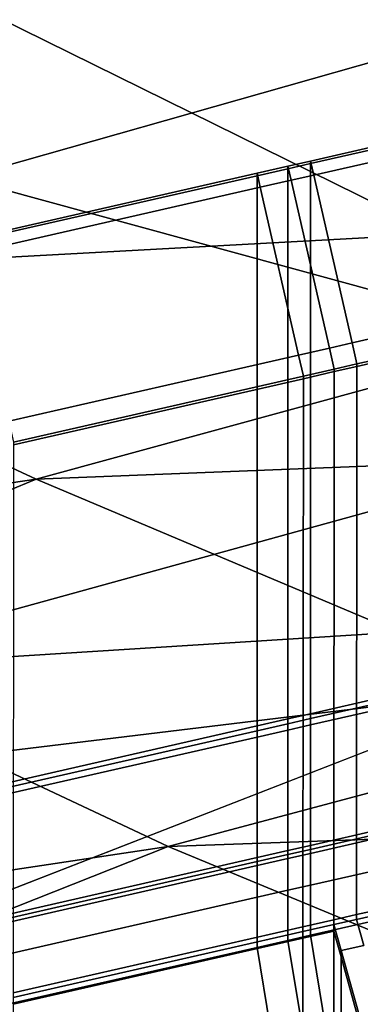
# Model space of a CAD drawing. Extents: x 0 to 1.55, y -0.75 to 0.
# Tile 25 of 77: x 0.3323 to 0.3485, y -0.1371 to -0.0902. Entities that reach past the tile are written whole.
import ezdxf

# ---------------------------------------------------------------- set-up
doc = ezdxf.new("R2010")
doc.units = 0
for name, color, linetype in [('L0_GESTELL_0', 7, 'CONTINUOUS'), ('L1_BECKEN_AUSSEN_0', 7, 'CONTINUOUS'), ('L2_BECKEN_INNEN_0', 7, 'CONTINUOUS')]:
    doc.layers.add(name, color=color, linetype=linetype)

msp = doc.modelspace()

# ---------------------------------------------------------------- linework, layer by layer
at = {"layer": 'L0_GESTELL_0', "color": 8}
for points, invisible_edges in [([(0.346316, -0.097612, 0.319205), (0.354201, -0.095113, 0.31911), (0.346164, -0.096944, 0.31911), (0.346316, -0.097612, 0.319205)], 9), ([(0.354201, -0.095237, 0.318247), (0.346164, -0.096944, 0.31911), (0.354201, -0.095113, 0.31911), (0.354201, -0.095237, 0.318247)], 9), ([(0.354201, -0.095113, 0.31911), (0.346316, -0.097612, 0.319205), (0.354354, -0.095781, 0.319205), (0.354201, -0.095113, 0.31911)], 9), ([(0.346164, -0.096944, 0.31911), (0.354201, -0.095237, 0.318247), (0.346164, -0.097068, 0.318247), (0.346164, -0.096944, 0.31911)], 9), ([(0.354201, -0.121416, 0.134867), (0.346164, -0.097068, 0.318247), (0.354201, -0.095237, 0.318247), (0.354201, -0.121416, 0.134867)], 9), ([(0.348141, -0.1056, 0.320342), (0.354354, -0.095781, 0.319205), (0.346316, -0.097612, 0.319205), (0.348141, -0.1056, 0.320342)], 9), ([(0.354354, -0.095781, 0.319205), (0.348141, -0.1056, 0.320342), (0.356179, -0.103769, 0.320342), (0.354354, -0.095781, 0.319205)], 9), ([(0.34524, -0.097857, 0.319205), (0.346164, -0.096944, 0.31911), (0.345087, -0.097189, 0.31911), (0.34524, -0.097857, 0.319205)], 9), ([(0.346164, -0.097068, 0.318247), (0.345087, -0.097189, 0.31911), (0.346164, -0.096944, 0.31911), (0.346164, -0.097068, 0.318247)], 9), ([(0.346164, -0.096944, 0.31911), (0.34524, -0.097857, 0.319205), (0.346316, -0.097612, 0.319205), (0.346164, -0.096944, 0.31911)], 9), ([(0.343773, -0.098191, 0.319205), (0.345087, -0.097189, 0.31911), (0.34362, -0.097524, 0.31911), (0.343773, -0.098191, 0.319205)], 9), ([(0.345087, -0.097313, 0.318247), (0.34362, -0.097524, 0.31911), (0.345087, -0.097189, 0.31911), (0.345087, -0.097313, 0.318247)], 9), ([(0.34362, -0.097524, 0.31911), (0.345087, -0.097313, 0.318247), (0.34362, -0.097647, 0.318247), (0.34362, -0.097524, 0.31911)], 9), ([(0.345087, -0.123493, 0.134867), (0.34362, -0.097647, 0.318247), (0.345087, -0.097313, 0.318247), (0.345087, -0.123493, 0.134867)], 9), ([(0.345087, -0.097189, 0.31911), (0.343773, -0.098191, 0.319205), (0.34524, -0.097857, 0.319205), (0.345087, -0.097189, 0.31911)], 9), ([(0.345087, -0.097189, 0.31911), (0.346164, -0.097068, 0.318247), (0.345087, -0.097313, 0.318247), (0.345087, -0.097189, 0.31911)], 9), ([(0.346164, -0.123247, 0.134867), (0.345087, -0.097313, 0.318247), (0.346164, -0.097068, 0.318247), (0.346164, -0.123247, 0.134867)], 9), ([(0.345087, -0.097313, 0.318247), (0.346164, -0.123247, 0.134867), (0.345087, -0.123493, 0.134867), (0.345087, -0.097313, 0.318247)], 9), ([(0.346164, -0.097068, 0.318247), (0.354201, -0.121416, 0.134867), (0.346164, -0.123247, 0.134867), (0.346164, -0.097068, 0.318247)], 9), ([(0.34362, -0.097647, 0.318247), (0.329828, -0.100666, 0.31911), (0.34362, -0.097524, 0.31911), (0.34362, -0.097647, 0.318247)], 9), ([(0.329981, -0.101333, 0.319205), (0.34362, -0.097524, 0.31911), (0.329828, -0.100666, 0.31911), (0.329981, -0.101333, 0.319205)], 9), ([(0.34362, -0.123827, 0.134867), (0.329828, -0.100789, 0.318247), (0.34362, -0.097647, 0.318247), (0.34362, -0.123827, 0.134867)], 9), ([(0.329828, -0.100666, 0.31911), (0.34362, -0.097647, 0.318247), (0.329828, -0.100789, 0.318247), (0.329828, -0.100666, 0.31911)], 9), ([(0.34362, -0.097524, 0.31911), (0.329981, -0.101333, 0.319205), (0.343773, -0.098191, 0.319205), (0.34362, -0.097524, 0.31911)], 9), ([(0.34362, -0.097647, 0.318247), (0.345087, -0.123493, 0.134867), (0.34362, -0.123827, 0.134867), (0.34362, -0.097647, 0.318247)], 9), ([(0.345597, -0.106179, 0.320342), (0.34524, -0.097857, 0.319205), (0.343773, -0.098191, 0.319205), (0.345597, -0.106179, 0.320342)], 9), ([(0.347064, -0.105845, 0.320342), (0.346316, -0.097612, 0.319205), (0.34524, -0.097857, 0.319205), (0.347064, -0.105845, 0.320342)], 9), ([(0.34524, -0.097857, 0.319205), (0.345597, -0.106179, 0.320342), (0.347064, -0.105845, 0.320342), (0.34524, -0.097857, 0.319205)], 9), ([(0.346316, -0.097612, 0.319205), (0.347064, -0.105845, 0.320342), (0.348141, -0.1056, 0.320342), (0.346316, -0.097612, 0.319205)], 9), ([(0.331805, -0.109321, 0.320342), (0.343773, -0.098191, 0.319205), (0.329981, -0.101333, 0.319205), (0.331805, -0.109321, 0.320342)], 9), ([(0.343773, -0.098191, 0.319205), (0.331805, -0.109321, 0.320342), (0.345597, -0.106179, 0.320342), (0.343773, -0.098191, 0.319205)], 9), ([(0.329828, -0.100789, 0.318247), (0.34362, -0.123827, 0.134867), (0.329828, -0.126969, 0.134867), (0.329828, -0.100789, 0.318247)], 9), ([(0.34837, -0.106601, 0.320485), (0.356179, -0.103769, 0.320342), (0.348141, -0.1056, 0.320342), (0.34837, -0.106601, 0.320485)], 9), ([(0.356179, -0.103769, 0.320342), (0.34837, -0.106601, 0.320485), (0.356407, -0.10477, 0.320485), (0.356179, -0.103769, 0.320342)], 9), ([(0.356407, -0.104893, 0.319624), (0.348348, -0.132811, 0.136778), (0.356386, -0.13098, 0.136775), (0.356407, -0.104893, 0.319624)], 9), ([(0.348348, -0.132811, 0.136778), (0.356407, -0.104893, 0.319624), (0.34837, -0.106724, 0.319624), (0.348348, -0.132811, 0.136778)], 9), ([(0.356407, -0.10477, 0.320485), (0.34837, -0.106724, 0.319624), (0.356407, -0.104893, 0.319624), (0.356407, -0.10477, 0.320485)], 9), ([(0.34837, -0.106724, 0.319624), (0.356407, -0.10477, 0.320485), (0.34837, -0.106601, 0.320485), (0.34837, -0.106724, 0.319624)], 9), ([(0.345826, -0.10718, 0.320485), (0.347064, -0.105845, 0.320342), (0.345597, -0.106179, 0.320342), (0.345826, -0.10718, 0.320485)], 9), ([(0.347064, -0.105845, 0.320342), (0.345826, -0.10718, 0.320485), (0.347293, -0.106846, 0.320485), (0.347064, -0.105845, 0.320342)], 9), ([(0.347293, -0.106846, 0.320485), (0.348141, -0.1056, 0.320342), (0.347064, -0.105845, 0.320342), (0.347293, -0.106846, 0.320485)], 9), ([(0.348141, -0.1056, 0.320342), (0.347293, -0.106846, 0.320485), (0.34837, -0.106601, 0.320485), (0.348141, -0.1056, 0.320342)], 9), ([(0.332034, -0.110322, 0.320485), (0.345597, -0.106179, 0.320342), (0.331805, -0.109321, 0.320342), (0.332034, -0.110322, 0.320485)], 9), ([(0.345597, -0.106179, 0.320342), (0.332034, -0.110322, 0.320485), (0.345826, -0.10718, 0.320485), (0.345597, -0.106179, 0.320342)], 9), ([(0.34837, -0.106724, 0.319624), (0.347272, -0.133056, 0.136778), (0.348348, -0.132811, 0.136778), (0.34837, -0.106724, 0.319624)], 9), ([(0.347272, -0.133056, 0.136778), (0.34837, -0.106724, 0.319624), (0.347293, -0.106969, 0.319624), (0.347272, -0.133056, 0.136778)], 9), ([(0.347293, -0.106846, 0.320485), (0.34837, -0.106724, 0.319624), (0.34837, -0.106601, 0.320485), (0.347293, -0.106846, 0.320485)], 9), ([(0.34837, -0.106724, 0.319624), (0.347293, -0.106846, 0.320485), (0.347293, -0.106969, 0.319624), (0.34837, -0.106724, 0.319624)], 9), ([(0.345826, -0.107303, 0.319624), (0.332012, -0.136531, 0.136784), (0.345804, -0.13339, 0.136779), (0.345826, -0.107303, 0.319624)], 9), ([(0.332012, -0.136531, 0.136784), (0.345826, -0.107303, 0.319624), (0.332034, -0.110445, 0.319624), (0.332012, -0.136531, 0.136784)], 9), ([(0.345826, -0.10718, 0.320485), (0.332034, -0.110445, 0.319624), (0.345826, -0.107303, 0.319624), (0.345826, -0.10718, 0.320485)], 9), ([(0.332034, -0.110445, 0.319624), (0.345826, -0.10718, 0.320485), (0.332034, -0.110322, 0.320485), (0.332034, -0.110445, 0.319624)], 9), ([(0.347293, -0.106969, 0.319624), (0.345804, -0.13339, 0.136779), (0.347272, -0.133056, 0.136778), (0.347293, -0.106969, 0.319624)], 9), ([(0.345804, -0.13339, 0.136779), (0.347293, -0.106969, 0.319624), (0.345826, -0.107303, 0.319624), (0.345804, -0.13339, 0.136779)], 9), ([(0.347293, -0.106846, 0.320485), (0.345826, -0.107303, 0.319624), (0.347293, -0.106969, 0.319624), (0.347293, -0.106846, 0.320485)], 9), ([(0.345826, -0.107303, 0.319624), (0.347293, -0.106846, 0.320485), (0.345826, -0.10718, 0.320485), (0.345826, -0.107303, 0.319624)], 9), ([(0.354201, -0.121646, 0.133262), (0.346164, -0.123247, 0.134867), (0.354201, -0.121416, 0.134867), (0.354201, -0.121646, 0.133262)], 9), ([(0.354201, -0.121953, 0.131111), (0.346164, -0.123477, 0.133262), (0.354201, -0.121646, 0.133262), (0.354201, -0.121953, 0.131111)], 9), ([(0.346164, -0.123247, 0.134867), (0.354201, -0.121646, 0.133262), (0.346164, -0.123477, 0.133262), (0.346164, -0.123247, 0.134867)], 9), ([(0.346164, -0.123477, 0.133262), (0.354201, -0.121953, 0.131111), (0.346164, -0.123784, 0.131111), (0.346164, -0.123477, 0.133262)], 9), ([(0.354201, -0.127684, 0.090969), (0.346164, -0.123784, 0.131111), (0.354201, -0.121953, 0.131111), (0.354201, -0.127684, 0.090969)], 9), ([(0.345087, -0.123722, 0.133262), (0.34362, -0.123827, 0.134867), (0.345087, -0.123493, 0.134867), (0.345087, -0.123722, 0.133262)], 9), ([(0.346164, -0.123477, 0.133262), (0.345087, -0.123493, 0.134867), (0.346164, -0.123247, 0.134867), (0.346164, -0.123477, 0.133262)], 9), ([(0.346164, -0.123784, 0.131111), (0.345087, -0.123722, 0.133262), (0.346164, -0.123477, 0.133262), (0.346164, -0.123784, 0.131111)], 9), ([(0.345087, -0.123493, 0.134867), (0.346164, -0.123477, 0.133262), (0.345087, -0.123722, 0.133262), (0.345087, -0.123493, 0.134867)], 9), ([(0.34362, -0.124056, 0.133262), (0.329828, -0.126969, 0.134867), (0.34362, -0.123827, 0.134867), (0.34362, -0.124056, 0.133262)], 9), ([(0.34362, -0.124363, 0.131111), (0.329828, -0.127198, 0.133262), (0.34362, -0.124056, 0.133262), (0.34362, -0.124363, 0.131111)], 9), ([(0.329828, -0.126969, 0.134867), (0.34362, -0.124056, 0.133262), (0.329828, -0.127198, 0.133262), (0.329828, -0.126969, 0.134867)], 9), ([(0.34362, -0.123827, 0.134867), (0.345087, -0.123722, 0.133262), (0.34362, -0.124056, 0.133262), (0.34362, -0.123827, 0.134867)], 9), ([(0.345087, -0.124029, 0.131111), (0.34362, -0.124056, 0.133262), (0.345087, -0.123722, 0.133262), (0.345087, -0.124029, 0.131111)], 9), ([(0.345087, -0.12976, 0.090969), (0.34362, -0.124363, 0.131111), (0.345087, -0.124029, 0.131111), (0.345087, -0.12976, 0.090969)], 9), ([(0.34362, -0.124056, 0.133262), (0.345087, -0.124029, 0.131111), (0.34362, -0.124363, 0.131111), (0.34362, -0.124056, 0.133262)], 9), ([(0.345087, -0.123722, 0.133262), (0.346164, -0.123784, 0.131111), (0.345087, -0.124029, 0.131111), (0.345087, -0.123722, 0.133262)], 9), ([(0.346164, -0.129515, 0.090969), (0.345087, -0.124029, 0.131111), (0.346164, -0.123784, 0.131111), (0.346164, -0.129515, 0.090969)], 9), ([(0.345087, -0.124029, 0.131111), (0.346164, -0.129515, 0.090969), (0.345087, -0.12976, 0.090969), (0.345087, -0.124029, 0.131111)], 9), ([(0.346164, -0.123784, 0.131111), (0.354201, -0.127684, 0.090969), (0.346164, -0.129515, 0.090969), (0.346164, -0.123784, 0.131111)], 9), ([(0.329828, -0.127198, 0.133262), (0.34362, -0.124363, 0.131111), (0.329828, -0.127505, 0.131111), (0.329828, -0.127198, 0.133262)], 9), ([(0.34362, -0.130094, 0.090969), (0.329828, -0.127505, 0.131111), (0.34362, -0.124363, 0.131111), (0.34362, -0.130094, 0.090969)], 9), ([(0.34362, -0.124363, 0.131111), (0.345087, -0.12976, 0.090969), (0.34362, -0.130094, 0.090969), (0.34362, -0.124363, 0.131111)], 9), ([(0.329828, -0.127505, 0.131111), (0.34362, -0.130094, 0.090969), (0.329828, -0.133236, 0.090969), (0.329828, -0.127505, 0.131111)], 9), ([(0.354201, -0.127872, 0.089647), (0.346164, -0.129515, 0.090969), (0.354201, -0.127684, 0.090969), (0.354201, -0.127872, 0.089647)], 9), ([(0.354201, -0.128063, 0.088307), (0.346164, -0.129703, 0.089647), (0.354201, -0.127872, 0.089647), (0.354201, -0.128063, 0.088307)], 9), ([(0.346164, -0.129515, 0.090969), (0.354201, -0.127872, 0.089647), (0.346164, -0.129703, 0.089647), (0.346164, -0.129515, 0.090969)], 9), ([(0.346164, -0.129703, 0.089647), (0.354201, -0.128063, 0.088307), (0.346164, -0.129894, 0.088307), (0.346164, -0.129703, 0.089647)], 9), ([(0.354201, -0.129575, 0.077722), (0.346164, -0.129894, 0.088307), (0.354201, -0.128063, 0.088307), (0.354201, -0.129575, 0.077722)], 9), ([(0.345087, -0.129948, 0.089647), (0.34362, -0.130094, 0.090969), (0.345087, -0.12976, 0.090969), (0.345087, -0.129948, 0.089647)], 9), ([(0.346164, -0.129703, 0.089647), (0.345087, -0.12976, 0.090969), (0.346164, -0.129515, 0.090969), (0.346164, -0.129703, 0.089647)], 9), ([(0.346164, -0.129894, 0.088307), (0.345087, -0.129948, 0.089647), (0.346164, -0.129703, 0.089647), (0.346164, -0.129894, 0.088307)], 9), ([(0.345087, -0.12976, 0.090969), (0.346164, -0.129703, 0.089647), (0.345087, -0.129948, 0.089647), (0.345087, -0.12976, 0.090969)], 9), ([(0.354201, -0.13196, 0.061014), (0.346164, -0.131406, 0.077722), (0.354201, -0.129575, 0.077722), (0.354201, -0.13196, 0.061014)], 9), ([(0.346164, -0.129894, 0.088307), (0.354201, -0.129575, 0.077722), (0.346164, -0.131406, 0.077722), (0.346164, -0.129894, 0.088307)], 9), ([(0.34362, -0.130283, 0.089647), (0.329828, -0.133236, 0.090969), (0.34362, -0.130094, 0.090969), (0.34362, -0.130283, 0.089647)], 9), ([(0.34362, -0.130094, 0.090969), (0.345087, -0.129948, 0.089647), (0.34362, -0.130283, 0.089647), (0.34362, -0.130094, 0.090969)], 9), ([(0.345087, -0.13014, 0.088307), (0.34362, -0.130283, 0.089647), (0.345087, -0.129948, 0.089647), (0.345087, -0.13014, 0.088307)], 9), ([(0.345087, -0.131651, 0.077722), (0.34362, -0.130474, 0.088307), (0.345087, -0.13014, 0.088307), (0.345087, -0.131651, 0.077722)], 9), ([(0.34362, -0.130283, 0.089647), (0.345087, -0.13014, 0.088307), (0.34362, -0.130474, 0.088307), (0.34362, -0.130283, 0.089647)], 9), ([(0.345087, -0.129948, 0.089647), (0.346164, -0.129894, 0.088307), (0.345087, -0.13014, 0.088307), (0.345087, -0.129948, 0.089647)], 9), ([(0.346164, -0.131406, 0.077722), (0.345087, -0.13014, 0.088307), (0.346164, -0.129894, 0.088307), (0.346164, -0.131406, 0.077722)], 9), ([(0.345087, -0.13014, 0.088307), (0.346164, -0.131406, 0.077722), (0.345087, -0.131651, 0.077722), (0.345087, -0.13014, 0.088307)], 9), ([(0.34362, -0.130474, 0.088307), (0.329828, -0.133425, 0.089647), (0.34362, -0.130283, 0.089647), (0.34362, -0.130474, 0.088307)], 9), ([(0.329828, -0.133236, 0.090969), (0.34362, -0.130283, 0.089647), (0.329828, -0.133425, 0.089647), (0.329828, -0.133236, 0.090969)], 9), ([(0.329828, -0.133425, 0.089647), (0.34362, -0.130474, 0.088307), (0.329828, -0.133616, 0.088307), (0.329828, -0.133425, 0.089647)], 9), ([(0.34362, -0.131985, 0.077722), (0.329828, -0.133616, 0.088307), (0.34362, -0.130474, 0.088307), (0.34362, -0.131985, 0.077722)], 9), ([(0.34362, -0.130474, 0.088307), (0.345087, -0.131651, 0.077722), (0.34362, -0.131985, 0.077722), (0.34362, -0.130474, 0.088307)], 9), ([(0.356386, -0.13098, 0.136775), (0.348348, -0.133039, 0.135177), (0.356386, -0.131209, 0.135174), (0.356386, -0.13098, 0.136775)], 9), ([(0.348348, -0.133039, 0.135177), (0.356386, -0.13098, 0.136775), (0.348348, -0.132811, 0.136778), (0.348348, -0.133039, 0.135177)], 9), ([(0.345087, -0.134036, 0.061014), (0.34362, -0.131985, 0.077722), (0.345087, -0.131651, 0.077722), (0.345087, -0.134036, 0.061014)], 9), ([(0.346164, -0.133791, 0.061014), (0.345087, -0.131651, 0.077722), (0.346164, -0.131406, 0.077722), (0.346164, -0.133791, 0.061014)], 9), ([(0.345087, -0.131651, 0.077722), (0.346164, -0.133791, 0.061014), (0.345087, -0.134036, 0.061014), (0.345087, -0.131651, 0.077722)], 9), ([(0.346164, -0.131406, 0.077722), (0.354201, -0.13196, 0.061014), (0.346164, -0.133791, 0.061014), (0.346164, -0.131406, 0.077722)], 9), ([(0.348693, -0.134275, 0.135177), (0.356386, -0.131209, 0.135174), (0.348348, -0.133039, 0.135177), (0.348693, -0.134275, 0.135177)], 9), ([(0.34362, -0.13437, 0.061014), (0.329828, -0.135127, 0.077722), (0.34362, -0.131985, 0.077722), (0.34362, -0.13437, 0.061014)], 9), ([(0.329828, -0.133616, 0.088307), (0.34362, -0.131985, 0.077722), (0.329828, -0.135127, 0.077722), (0.329828, -0.133616, 0.088307)], 9), ([(0.34362, -0.131985, 0.077722), (0.345087, -0.134036, 0.061014), (0.34362, -0.13437, 0.061014), (0.34362, -0.131985, 0.077722)], 9), ([(0.355117, -0.13754, 0.04216), (0.346164, -0.133791, 0.061014), (0.354201, -0.13196, 0.061014), (0.355117, -0.13754, 0.04216)], 9), ([(0.347272, -0.133056, 0.136778), (0.345804, -0.133618, 0.135178), (0.347271, -0.133284, 0.135178), (0.347272, -0.133056, 0.136778)], 9), ([(0.345804, -0.133618, 0.135178), (0.347272, -0.133056, 0.136778), (0.345804, -0.13339, 0.136779), (0.345804, -0.133618, 0.135178)], 9), ([(0.348348, -0.132811, 0.136778), (0.347271, -0.133284, 0.135178), (0.348348, -0.133039, 0.135177), (0.348348, -0.132811, 0.136778)], 9), ([(0.347271, -0.133284, 0.135178), (0.348348, -0.132811, 0.136778), (0.347272, -0.133056, 0.136778), (0.347271, -0.133284, 0.135178)], 9), ([(0.347618, -0.134522, 0.135178), (0.348348, -0.133039, 0.135177), (0.347271, -0.133284, 0.135178), (0.347618, -0.134522, 0.135178)], 9), ([(0.348348, -0.133039, 0.135177), (0.347618, -0.134522, 0.135178), (0.348693, -0.134275, 0.135177), (0.348348, -0.133039, 0.135177)], 9), ([(0.345804, -0.13339, 0.136779), (0.332012, -0.136759, 0.135183), (0.345804, -0.133618, 0.135178), (0.345804, -0.13339, 0.136779)], 9), ([(0.332012, -0.136759, 0.135183), (0.345804, -0.13339, 0.136779), (0.332012, -0.136531, 0.136784), (0.332012, -0.136759, 0.135183)], 9), ([(0.347271, -0.133284, 0.135178), (0.345804, -0.133924, 0.133034), (0.347271, -0.13359, 0.133033), (0.347271, -0.133284, 0.135178)], 9), ([(0.345804, -0.133924, 0.133034), (0.347271, -0.133284, 0.135178), (0.345804, -0.133618, 0.135178), (0.345804, -0.133924, 0.133034)], 9), ([(0.347271, -0.13359, 0.133033), (0.347618, -0.134522, 0.135178), (0.347271, -0.133284, 0.135178), (0.347271, -0.13359, 0.133033)], 9), ([(0.345804, -0.133924, 0.133034), (0.332007, -0.142775, 0.093014), (0.345799, -0.139635, 0.093008), (0.345804, -0.133924, 0.133034)], 9), ([(0.332007, -0.142775, 0.093014), (0.345804, -0.133924, 0.133034), (0.332012, -0.137065, 0.133039), (0.332007, -0.142775, 0.093014)], 9), ([(0.345804, -0.133618, 0.135178), (0.332012, -0.137065, 0.133039), (0.345804, -0.133924, 0.133034), (0.345804, -0.133618, 0.135178)], 9), ([(0.332012, -0.137065, 0.133039), (0.345804, -0.133618, 0.135178), (0.332012, -0.136759, 0.135183), (0.332012, -0.137065, 0.133039)], 9), ([(0.347084, -0.13937, 0.04216), (0.345087, -0.134036, 0.061014), (0.346164, -0.133791, 0.061014), (0.347084, -0.13937, 0.04216)], 9), ([(0.347271, -0.13359, 0.133033), (0.345799, -0.139635, 0.093008), (0.347267, -0.139301, 0.093007), (0.347271, -0.13359, 0.133033)], 9), ([(0.345799, -0.139635, 0.093008), (0.347271, -0.13359, 0.133033), (0.345804, -0.133924, 0.133034), (0.345799, -0.139635, 0.093008)], 9), ([(0.346164, -0.133791, 0.061014), (0.355117, -0.13754, 0.04216), (0.347084, -0.13937, 0.04216), (0.346164, -0.133791, 0.061014)], 9), ([(0.347267, -0.139301, 0.093007), (0.347617, -0.134826, 0.133033), (0.347271, -0.13359, 0.133033), (0.347267, -0.139301, 0.093007)], 9), ([(0.347618, -0.134522, 0.135178), (0.347271, -0.13359, 0.133033), (0.347617, -0.134826, 0.133033), (0.347618, -0.134522, 0.135178)], 9), ([(0.344542, -0.139949, 0.04216), (0.329828, -0.137512, 0.061014), (0.34362, -0.13437, 0.061014), (0.344542, -0.139949, 0.04216)], 9), ([(0.329828, -0.135127, 0.077722), (0.34362, -0.13437, 0.061014), (0.329828, -0.137512, 0.061014), (0.329828, -0.135127, 0.077722)], 9), ([(0.346008, -0.139615, 0.04216), (0.34362, -0.13437, 0.061014), (0.345087, -0.134036, 0.061014), (0.346008, -0.139615, 0.04216)], 9), ([(0.34362, -0.13437, 0.061014), (0.346008, -0.139615, 0.04216), (0.344542, -0.139949, 0.04216), (0.34362, -0.13437, 0.061014)], 9), ([(0.345087, -0.134036, 0.061014), (0.347084, -0.13937, 0.04216), (0.346008, -0.139615, 0.04216), (0.345087, -0.134036, 0.061014)], 9), ([(0.414576, -0.37404, 0.135202), (0.348693, -0.134275, 0.135177), (0.347618, -0.134522, 0.135178), (0.414576, -0.37404, 0.135202)], 9), ([(0.347617, -0.134826, 0.133033), (0.347267, -0.139301, 0.093007), (0.347613, -0.140508, 0.093008), (0.347617, -0.134826, 0.133033)], 9), ([(0.347617, -0.134826, 0.133033), (0.347613, -0.140508, 0.093008), (0.414576, -0.374041, 0.133057), (0.347617, -0.134826, 0.133033)], 8), ([(0.347618, -0.134522, 0.135178), (0.347617, -0.134826, 0.133033), (0.414576, -0.37404, 0.135202), (0.347618, -0.134522, 0.135178)], 8), ([(0.347617, -0.134826, 0.133033), (0.414576, -0.374041, 0.133057), (0.414576, -0.37404, 0.135202), (0.347617, -0.134826, 0.133033)], 8)]:
    msp.add_3dface(points, dxfattribs=dict(at, invisible_edges=invisible_edges))
at = {"layer": 'L1_BECKEN_AUSSEN_0', "color": 8, "invisible_edges": 8}
for points in [[(0.183907, -0.042436, 0.629178), (0.361322, -0.088762, 0.361591), (0.31269, -0.102555, 0.361591), (0.183907, -0.042436, 0.629178)], [(0.31269, -0.102555, 0.361591), (0.361322, -0.088762, 0.361591), (0.381746, -0.0988, 0.317814), (0.31269, -0.102555, 0.361591)], [(0.31269, -0.102555, 0.361591), (0.381746, -0.0988, 0.317814), (0.333114, -0.11209, 0.317814), (0.31269, -0.102555, 0.361591)], [(0.333114, -0.11209, 0.317814), (0.381746, -0.0988, 0.317814), (0.405245, -0.109257, 0.280165), (0.333114, -0.11209, 0.317814)], [(0.31269, -0.102555, 0.361591), (0.333114, -0.11209, 0.317814), (0.267807, -0.121469, 0.361591), (0.31269, -0.102555, 0.361591)], [(0.333114, -0.11209, 0.317814), (0.405245, -0.109257, 0.280165), (0.356595, -0.122006, 0.280165), (0.333114, -0.11209, 0.317814)], [(0.267807, -0.121469, 0.361591), (0.333114, -0.11209, 0.317814), (0.288232, -0.130313, 0.317814), (0.267807, -0.121469, 0.361591)], [(0.333114, -0.11209, 0.317814), (0.356595, -0.122006, 0.280165), (0.288232, -0.130313, 0.317814), (0.333114, -0.11209, 0.317814)], [(0.288232, -0.130313, 0.317814), (0.356595, -0.122006, 0.280165), (0.311696, -0.139486, 0.280165), (0.288232, -0.130313, 0.317814)], [(0.356595, -0.122006, 0.280165), (0.387663, -0.137358, 0.23817), (0.311696, -0.139486, 0.280165), (0.356595, -0.122006, 0.280165)]]:
    msp.add_3dface(points, dxfattribs=at)
at = {"layer": 'L2_BECKEN_INNEN_0', "color": 8, "invisible_edges": 8}
for points in [[(0.287048, -0.033342, 0.618224), (0.488525, -0.092078, 0.360081), (0.357666, -0.023731, 0.617824), (0.287048, -0.033342, 0.618224)], [(0.237575, -0.043904, 0.618728), (0.417826, -0.09981, 0.360509), (0.287048, -0.033342, 0.618224), (0.237575, -0.043904, 0.618728)], [(0.287048, -0.033342, 0.618224), (0.417826, -0.09981, 0.360509), (0.488525, -0.092078, 0.360081), (0.287048, -0.033342, 0.618224)], [(0.191062, -0.059961, 0.619288), (0.368193, -0.108307, 0.361029), (0.237575, -0.043904, 0.618728), (0.191062, -0.059961, 0.619288)], [(0.237575, -0.043904, 0.618728), (0.368193, -0.108307, 0.361029), (0.417826, -0.09981, 0.360509), (0.237575, -0.043904, 0.618728)], [(0.191062, -0.059961, 0.619288), (0.321557, -0.121193, 0.36164), (0.368193, -0.108307, 0.361029), (0.191062, -0.059961, 0.619288)], [(0.321557, -0.121193, 0.36164), (0.386043, -0.117108, 0.324658), (0.368193, -0.108307, 0.361029), (0.321557, -0.121193, 0.36164)], [(0.321557, -0.121193, 0.36164), (0.339391, -0.129561, 0.325275), (0.386043, -0.117108, 0.324658), (0.321557, -0.121193, 0.36164)], [(0.339391, -0.129561, 0.325275), (0.409015, -0.127083, 0.288424), (0.386043, -0.117108, 0.324658), (0.339391, -0.129561, 0.325275)], [(0.27906, -0.13865, 0.36228), (0.339391, -0.129561, 0.325275), (0.321557, -0.121193, 0.36164), (0.27906, -0.13865, 0.36228)], [(0.339391, -0.129561, 0.325275), (0.362117, -0.139026, 0.2891), (0.409015, -0.127083, 0.288424), (0.339391, -0.129561, 0.325275)], [(0.27906, -0.13865, 0.36228), (0.296879, -0.146427, 0.325923), (0.339391, -0.129561, 0.325275), (0.27906, -0.13865, 0.36228)], [(0.296879, -0.146427, 0.325923), (0.362117, -0.139026, 0.2891), (0.339391, -0.129561, 0.325275), (0.296879, -0.146427, 0.325923)]]:
    msp.add_3dface(points, dxfattribs=at)

doc.saveas('drawing.dxf')
